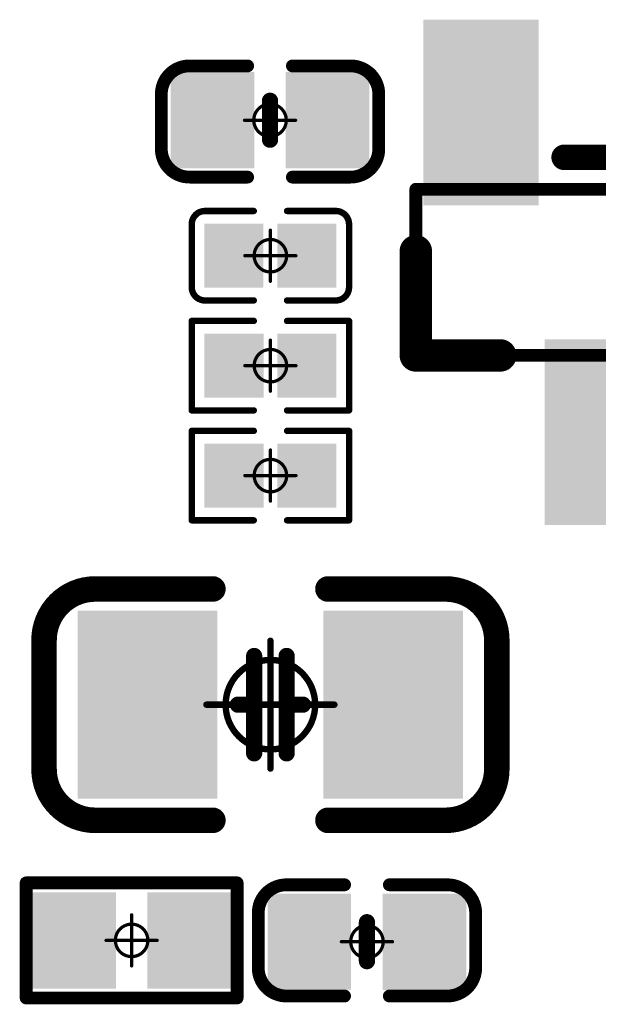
# Model space of a CAD drawing. Header units: millimetres. Extents: x 5.69 to 9.05, y 3.88 to 6.09.
# Tile 16 of 24: x 8.67 to 8.85, y 4.38 to 4.68. Entities that reach past the tile are written whole.
import ezdxf

# ---------------------------------------------------------------- set-up
doc = ezdxf.new("R2010")
doc.units = ezdxf.units.MM
doc.header["$MEASUREMENT"] = 0
for name, color, linetype in [('BottomLayer', 5, 'Continuous'), ('BottomOverlay', 54, 'Continuous'), ('BottomPaste', 16, 'Continuous'), ('BottomSolder', 6, 'Continuous'), ('Mechanical13', 56, 'Continuous'), ('Mechanical15', 56, 'Continuous')]:
    doc.layers.add(name, color=color, linetype=linetype)

# ---------------------------------------------------------------- blocks, each defined once
blk = doc.blocks.new('_0805_B_21')
at = {"layer": 'BottomLayer'}
for points in [[(-0.0203, -0.025), (-0.0203, 0.025), (-0.0553, -0.025), (-0.0553, 0.025)], [(0.05529, -0.025), (0.05529, 0.025), (0.02029, -0.025), (0.02029, 0.025)]]:
    blk.add_solid(points, dxfattribs=at)
at = {"layer": 'BottomOverlay', "const_width": 0.00787}
for points in [[(-0.06969, 0.01988, -0.414213), (-0.05394, 0.03562)], [(0.05393, 0.03562, -0.414213), (0.06968, 0.01988)], [(-0.05394, -0.03563, -0.414213), (-0.06969, -0.01988)], [(0.06968, -0.01988, -0.414213), (0.05393, -0.03563)]]:
    blk.add_lwpolyline(points, format="xyb", dxfattribs=at)
at = {"layer": 'BottomOverlay'}
for points, const_width in [([(-0.01772, 0.03562), (-0.05394, 0.03562)], 0.00787), ([(0.05393, 0.03562), (0.01771, 0.03562)], 0.00787), ([(-0.06969, 0.01988), (-0.06969, -0.01988)], 0.00787), ([(0.06968, 0.01988), (0.06968, -0.01988)], 0.00787), ([(-0.005, 0.015), (-0.005, -0.015)], 0.005), ([(0.005, 0.015), (0.005, -0.015)], 0.005), ([(-0.005, 0), (-0.01, 0)], 0.005), ([(0.01, 0), (0.005, 0)], 0.005), ([(-0.01772, -0.03563), (-0.05394, -0.03563)], 0.00787), ([(0.05393, -0.03563), (0.01771, -0.03563)], 0.00787)]:
    blk.add_lwpolyline(points, dxfattribs=dict(at, const_width=const_width))
for points, const_width in [([(-0.05591, 0.03562, 1), (-0.05197, 0.03562, 1)], 0.00394), ([(-0.05591, 0.03562, 1), (-0.05197, 0.03562, 1)], 0.00394), ([(-0.01969, 0.03562, 1), (-0.01575, 0.03562, 1)], 0.00394), ([(0.01574, 0.03562, 1), (0.01968, 0.03562, 1)], 0.00394), ([(0.05196, 0.03562, 1), (0.0559, 0.03562, 1)], 0.00394), ([(0.05196, 0.03562, 1), (0.0559, 0.03562, 1)], 0.00394), ([(-0.07165, 0.01988, 1), (-0.06772, 0.01988, 1)], 0.00394), ([(-0.07165, 0.01988, 1), (-0.06772, 0.01988, 1)], 0.00394), ([(0.06771, 0.01988, 1), (0.07165, 0.01988, 1)], 0.00394), ([(0.06771, 0.01988, 1), (0.07165, 0.01988, 1)], 0.00394), ([(-0.00625, 0.015, 1), (-0.00375, 0.015, 1)], 0.0025), ([(0.00375, 0.015, 1), (0.00625, 0.015, 1)], 0.0025), ([(-0.01125, 0, 1), (-0.00875, 0, 1)], 0.0025), ([(-0.00625, 0, 1), (-0.00375, 0, 1)], 0.0025), ([(0.00375, 0, 1), (0.00625, 0, 1)], 0.0025), ([(0.00875, 0, 1), (0.01125, 0, 1)], 0.0025), ([(-0.00625, -0.015, 1), (-0.00375, -0.015, 1)], 0.0025), ([(0.00375, -0.015, 1), (0.00625, -0.015, 1)], 0.0025), ([(-0.07165, -0.01988, 1), (-0.06772, -0.01988, 1)], 0.00394), ([(-0.07165, -0.01988, 1), (-0.06772, -0.01988, 1)], 0.00394), ([(0.06771, -0.01988, 1), (0.07165, -0.01988, 1)], 0.00394), ([(0.06771, -0.01988, 1), (0.07165, -0.01988, 1)], 0.00394), ([(-0.05591, -0.03563, 1), (-0.05197, -0.03563, 1)], 0.00394), ([(-0.05591, -0.03563, 1), (-0.05197, -0.03563, 1)], 0.00394), ([(-0.01969, -0.03563, 1), (-0.01575, -0.03563, 1)], 0.00394), ([(0.01574, -0.03563, 1), (0.01968, -0.03563, 1)], 0.00394), ([(0.05196, -0.03563, 1), (0.0559, -0.03563, 1)], 0.00394), ([(0.05196, -0.03563, 1), (0.0559, -0.03563, 1)], 0.00394)]:
    blk.add_lwpolyline(points, format="xyb", close=True, dxfattribs=dict(at, const_width=const_width))
at = {"layer": 'BottomPaste'}
for points in [[(-0.0203, -0.025), (-0.0203, 0.025), (-0.0553, -0.025), (-0.0553, 0.025)], [(0.05529, -0.025), (0.05529, 0.025), (0.02029, -0.025), (0.02029, 0.025)]]:
    blk.add_solid(points, dxfattribs=at)
at = {"layer": 'BottomSolder'}
for points in [[(-0.0163, -0.029), (-0.0163, 0.029), (-0.0593, -0.029), (-0.0593, 0.029)], [(0.05929, -0.029), (0.05929, 0.029), (0.01629, -0.029), (0.01629, 0.029)]]:
    blk.add_solid(points, dxfattribs=at)
at = {"layer": 'Mechanical15', "const_width": 0.00197}
for points in [[(0, 0.01969), (0, -0.01969)], [(0, 0.01969), (0, -0.01969)], [(0.01969, 0), (-0.01969, 0)], [(0.01969, 0), (-0.01969, 0)]]:
    blk.add_lwpolyline(points, dxfattribs=at)
at = {"layer": 'Mechanical15'}
for points, const_width in [([(-0.00049, 0.01969, 1), (0.00049, 0.01969, 1)], 0.000984), ([(-0.00049, 0.01969, 1), (0.00049, 0.01969, 1)], 0.000984), ([(0.01378, 0, 1), (-0.01378, 0, 1)], 0.00197), ([(0.01378, 0, 1), (-0.01378, 0, 1)], 0.00197), ([(-0.02018, 0, 1), (-0.01919, 0, 1)], 0.000984), ([(-0.02018, 0, 1), (-0.01919, 0, 1)], 0.000984), ([(-0.01427, 0, 1), (-0.01329, 0, 1)], 0.000984), ([(-0.01427, 0, 1), (-0.01329, 0, 1)], 0.000984), ([(0.01329, 0, 1), (0.01427, 0, 1)], 0.000984), ([(0.01329, 0, 1), (0.01427, 0, 1)], 0.000984), ([(0.01919, 0, 1), (0.02018, 0, 1)], 0.000984), ([(0.01919, 0, 1), (0.02018, 0, 1)], 0.000984), ([(-0.00049, -0.01969, 1), (0.00049, -0.01969, 1)], 0.000984), ([(-0.00049, -0.01969, 1), (0.00049, -0.01969, 1)], 0.000984)]:
    blk.add_lwpolyline(points, format="xyb", close=True, dxfattribs=dict(at, const_width=const_width))
blk = doc.blocks.new('C0402_B_22')
at = {"layer": 'BottomLayer'}
for points in [[(-0.02657, -0.01082), (-0.00886, -0.01082), (-0.02657, 0.01083), (-0.00886, 0.01083)], [(0.00886, -0.01083), (0.02657, -0.01083), (0.00886, 0.01083), (0.02657, 0.01083)]]:
    blk.add_solid(points, dxfattribs=at)
at = {"layer": 'BottomOverlay', "const_width": 0.00394}
for points in [[(-0.03346, 0.00886, -0.414214), (-0.0248, 0.01752)], [(0.0248, 0.01752, -0.414214), (0.03346, 0.00886)], [(-0.0248, -0.01673, -0.414214), (-0.03346, -0.00807)], [(0.03346, -0.00807, -0.414214), (0.0248, -0.01673)]]:
    blk.add_lwpolyline(points, format="xyb", dxfattribs=at)
at = {"layer": 'BottomOverlay'}
for points, const_width in [([(-0.02578, 0.01752, 1), (-0.02382, 0.01752, 1)], 0.00197), ([(-0.02559, 0.01752, 1), (-0.02362, 0.01752, 1)], 0.00197), ([(-0.00787, 0.01752, 1), (-0.0059, 0.01752, 1)], 0.00197), ([(0.00591, 0.01752, 1), (0.00787, 0.01752, 1)], 0.00197), ([(0.02362, 0.01752, 1), (0.02559, 0.01752, 1)], 0.00197), ([(0.02382, 0.01752, 1), (0.02579, 0.01752, 1)], 0.00197), ([(-0.03445, 0.00886, 1), (-0.03248, 0.00886, 1)], 0.00197), ([(-0.03445, 0.00886, 1), (-0.03248, 0.00886, 1)], 0.00197), ([(0.03248, 0.00886, 1), (0.03445, 0.00886, 1)], 0.00197), ([(0.03248, 0.00886, 1), (0.03445, 0.00886, 1)], 0.00197), ([(-0.00125, 0.006, 1), (0.00125, 0.006, 1)], 0.0025), ([(-0.00125, -0.006, 1), (0.00125, -0.006, 1)], 0.0025), ([(-0.03445, -0.00807, 1), (-0.03248, -0.00807, 1)], 0.00197), ([(-0.03445, -0.00807, 1), (-0.03248, -0.00807, 1)], 0.00197), ([(0.03248, -0.00807, 1), (0.03445, -0.00807, 1)], 0.00197), ([(0.03248, -0.00807, 1), (0.03445, -0.00807, 1)], 0.00197), ([(-0.02578, -0.01673, 1), (-0.02382, -0.01673, 1)], 0.00197), ([(-0.02559, -0.01673, 1), (-0.02362, -0.01673, 1)], 0.00197), ([(-0.00787, -0.01673, 1), (-0.0059, -0.01673, 1)], 0.00197), ([(0.00591, -0.01673, 1), (0.00787, -0.01673, 1)], 0.00197), ([(0.02362, -0.01673, 1), (0.02559, -0.01673, 1)], 0.00197), ([(0.02382, -0.01673, 1), (0.02579, -0.01673, 1)], 0.00197)]:
    blk.add_lwpolyline(points, format="xyb", close=True, dxfattribs=dict(at, const_width=const_width))
for points, const_width in [([(-0.0246, 0.01752), (-0.00689, 0.01752)], 0.00394), ([(0.00689, 0.01752), (0.02461, 0.01752)], 0.00394), ([(-0.03346, -0.00807), (-0.03346, 0.00886)], 0.00394), ([(0.03346, -0.00807), (0.03346, 0.00886)], 0.00394), ([(0, -0.006), (0, 0.006)], 0.005), ([(-0.0246, -0.01673), (-0.00689, -0.01673)], 0.00394), ([(0.00689, -0.01673), (0.02461, -0.01673)], 0.00394)]:
    blk.add_lwpolyline(points, dxfattribs=dict(at, const_width=const_width))
at = {"layer": 'BottomPaste'}
for points in [[(-0.02657, -0.01082), (-0.00886, -0.01082), (-0.02657, 0.01083), (-0.00886, 0.01083)], [(0.00886, -0.01083), (0.02657, -0.01083), (0.00886, 0.01083), (0.02657, 0.01083)]]:
    blk.add_solid(points, dxfattribs=at)
at = {"layer": 'BottomSolder'}
for points in [[(-0.03057, -0.01482), (-0.00486, -0.01482), (-0.03057, 0.01483), (-0.00486, 0.01483)], [(0.00486, -0.01483), (0.03057, -0.01483), (0.00486, 0.01483), (0.03057, 0.01483)]]:
    blk.add_solid(points, dxfattribs=at)
at = {"layer": 'Mechanical15', "const_width": 0.001}
for points in [[(0, -0.00787), (0, 0.00788)], [(-0.00787, 0), (0.00788, 0)]]:
    blk.add_lwpolyline(points, dxfattribs=at)
at = {"layer": 'Mechanical15'}
for points, const_width in [([(-0.00025, 0.00788, 1), (0.00025, 0.00788, 1)], 0.0005), ([(0.005, 0, 1), (-0.005, 0, 1)], 0.001), ([(-0.00812, 0, 1), (-0.00762, 0, 1)], 0.0005), ([(-0.00525, 0, 1), (-0.00475, 0, 1)], 0.0005), ([(0.00475, 0, 1), (0.00525, 0, 1)], 0.0005), ([(0.00763, 0, 1), (0.00813, 0, 1)], 0.0005), ([(-0.00025, -0.00787, 1), (0.00025, -0.00787, 1)], 0.0005)]:
    blk.add_lwpolyline(points, format="xyb", close=True, dxfattribs=dict(at, const_width=const_width))
blk = doc.blocks.new('R0402_B_89')
at = {"layer": 'BottomLayer'}
for points in [[(-0.02657, -0.01082), (-0.00886, -0.01082), (-0.02657, 0.01083), (-0.00886, 0.01083)], [(0.00886, -0.01083), (0.02657, -0.01083), (0.00886, 0.01083), (0.02657, 0.01083)]]:
    blk.add_solid(points, dxfattribs=at)
at = {"layer": 'BottomOverlay', "const_width": 0.00394}
for points in [[(-0.03248, 0.01772), (0.03248, 0.01772)], [(-0.03248, -0.01772), (-0.03248, 0.01772)], [(0.03248, -0.01772), (0.03248, 0.01772)], [(-0.03248, -0.01772), (0.03248, -0.01772)]]:
    blk.add_lwpolyline(points, dxfattribs=at)
at = {"layer": 'BottomOverlay', "const_width": 0.00197}
for points in [[(-0.03346, 0.01772, 1), (-0.0315, 0.01772, 1)], [(-0.03346, 0.01772, 1), (-0.0315, 0.01772, 1)], [(0.0315, 0.01772, 1), (0.03346, 0.01772, 1)], [(0.0315, 0.01772, 1), (0.03346, 0.01772, 1)], [(-0.03346, -0.01772, 1), (-0.0315, -0.01772, 1)], [(-0.03346, -0.01772, 1), (-0.0315, -0.01772, 1)], [(0.0315, -0.01772, 1), (0.03346, -0.01772, 1)], [(0.0315, -0.01772, 1), (0.03346, -0.01772, 1)]]:
    blk.add_lwpolyline(points, format="xyb", close=True, dxfattribs=at)
at = {"layer": 'BottomPaste'}
for points in [[(-0.02657, -0.01082), (-0.00886, -0.01082), (-0.02657, 0.01083), (-0.00886, 0.01083)], [(0.00886, -0.01083), (0.02657, -0.01083), (0.00886, 0.01083), (0.02657, 0.01083)]]:
    blk.add_solid(points, dxfattribs=at)
at = {"layer": 'BottomSolder'}
for points in [[(-0.03057, -0.01482), (-0.00486, -0.01482), (-0.03057, 0.01483), (-0.00486, 0.01483)], [(0.00486, -0.01483), (0.03057, -0.01483), (0.00486, 0.01483), (0.03057, 0.01483)]]:
    blk.add_solid(points, dxfattribs=at)
at = {"layer": 'Mechanical15', "const_width": 0.001}
for points in [[(0, -0.00787), (0, 0.00787)], [(-0.00787, 0), (0.00787, 0)]]:
    blk.add_lwpolyline(points, dxfattribs=at)
at = {"layer": 'Mechanical15'}
for points, const_width in [([(-0.00025, 0.00787, 1), (0.00025, 0.00787, 1)], 0.0005), ([(0.005, 0, 1), (-0.005, 0, 1)], 0.001), ([(-0.00812, 0, 1), (-0.00762, 0, 1)], 0.0005), ([(-0.00525, 0, 1), (-0.00475, 0, 1)], 0.0005), ([(0.00475, 0, 1), (0.00525, 0, 1)], 0.0005), ([(0.00762, 0, 1), (0.00812, 0, 1)], 0.0005), ([(-0.00025, -0.00787, 1), (0.00025, -0.00787, 1)], 0.0005)]:
    blk.add_lwpolyline(points, format="xyb", close=True, dxfattribs=dict(at, const_width=const_width))
blk = doc.blocks.new('C0201_B_154')
at = {"layer": 'BottomLayer'}
for points in [[(-0.01831, -0.00787), (-0.00413, -0.00787), (-0.01831, 0.00787), (-0.00413, 0.00787)], [(0.00413, -0.00787), (0.01831, -0.00787), (0.00413, 0.00787), (0.01831, 0.00787)]]:
    blk.add_solid(points, dxfattribs=at)
at = {"layer": 'BottomOverlay', "const_width": 0.00197}
for points in [[(-0.02421, 0.0097, -0.414214), (-0.02013, 0.01378)], [(0.02013, 0.01378, -0.414214), (0.02421, 0.0097)], [(-0.02013, -0.01378, -0.414214), (-0.02421, -0.0097)], [(0.02421, -0.0097, -0.414214), (0.02013, -0.01378)]]:
    blk.add_lwpolyline(points, format="xyb", dxfattribs=at)
for points in [[(-0.02013, 0.01378), (-0.00512, 0.01378)], [(0.00512, 0.01378), (0.02013, 0.01378)], [(-0.02421, -0.0097), (-0.02421, 0.0097)], [(0.02421, -0.0097), (0.02421, 0.0097)], [(-0.02013, -0.01378), (-0.00512, -0.01378)], [(0.00512, -0.01378), (0.02013, -0.01378)]]:
    blk.add_lwpolyline(points, dxfattribs=at)
at = {"layer": 'BottomOverlay', "const_width": 0.000984}
for points in [[(-0.02062, 0.01378, 1), (-0.01964, 0.01378, 1)], [(-0.02062, 0.01378, 1), (-0.01964, 0.01378, 1)], [(-0.00561, 0.01378, 1), (-0.00463, 0.01378, 1)], [(0.00463, 0.01378, 1), (0.00561, 0.01378, 1)], [(0.01964, 0.01378, 1), (0.02062, 0.01378, 1)], [(0.01964, 0.01378, 1), (0.02062, 0.01378, 1)], [(-0.0247, 0.0097, 1), (-0.02372, 0.0097, 1)], [(-0.0247, 0.0097, 1), (-0.02372, 0.0097, 1)], [(0.02372, 0.0097, 1), (0.0247, 0.0097, 1)], [(0.02372, 0.0097, 1), (0.0247, 0.0097, 1)], [(-0.0247, -0.0097, 1), (-0.02372, -0.0097, 1)], [(-0.0247, -0.0097, 1), (-0.02372, -0.0097, 1)], [(0.02372, -0.0097, 1), (0.0247, -0.0097, 1)], [(0.02372, -0.0097, 1), (0.0247, -0.0097, 1)], [(-0.02062, -0.01378, 1), (-0.01964, -0.01378, 1)], [(-0.02062, -0.01378, 1), (-0.01964, -0.01378, 1)], [(-0.00561, -0.01378, 1), (-0.00463, -0.01378, 1)], [(0.00463, -0.01378, 1), (0.00561, -0.01378, 1)], [(0.01964, -0.01378, 1), (0.02062, -0.01378, 1)], [(0.01964, -0.01378, 1), (0.02062, -0.01378, 1)]]:
    blk.add_lwpolyline(points, format="xyb", close=True, dxfattribs=at)
at = {"layer": 'BottomPaste'}
for points in [[(-0.01831, -0.00787), (-0.00413, -0.00787), (-0.01831, 0.00787), (-0.00413, 0.00787)], [(0.00413, -0.00787), (0.01831, -0.00787), (0.00413, 0.00787), (0.01831, 0.00787)]]:
    blk.add_solid(points, dxfattribs=at)
at = {"layer": 'BottomSolder'}
for points in [[(-0.02031, -0.00987), (-0.00213, -0.00987), (-0.02031, 0.00987), (-0.00213, 0.00987)], [(0.00213, -0.00987), (0.02031, -0.00987), (0.00213, 0.00987), (0.02031, 0.00987)]]:
    blk.add_solid(points, dxfattribs=at)
at = {"layer": 'Mechanical15', "const_width": 0.001}
for points in [[(0, -0.00787), (0, 0.00787)], [(-0.00787, 0), (0.00787, 0)]]:
    blk.add_lwpolyline(points, dxfattribs=at)
at = {"layer": 'Mechanical15'}
for points, const_width in [([(-0.00025, 0.00787, 1), (0.00025, 0.00787, 1)], 0.0005), ([(0.005, 0, 1), (-0.005, 0, 1)], 0.001), ([(-0.00812, 0, 1), (-0.00762, 0, 1)], 0.0005), ([(-0.00525, 0, 1), (-0.00475, 0, 1)], 0.0005), ([(0.00475, 0, 1), (0.00525, 0, 1)], 0.0005), ([(0.00762, 0, 1), (0.00812, 0, 1)], 0.0005), ([(-0.00025, -0.00787, 1), (0.00025, -0.00787, 1)], 0.0005)]:
    blk.add_lwpolyline(points, format="xyb", close=True, dxfattribs=dict(at, const_width=const_width))
blk = doc.blocks.new('C0402_B_156')
at = {"layer": 'BottomLayer'}
for points in [[(-0.02657, -0.01082), (-0.00886, -0.01082), (-0.02657, 0.01083), (-0.00886, 0.01083)], [(0.00886, -0.01083), (0.02657, -0.01083), (0.00886, 0.01083), (0.02657, 0.01083)]]:
    blk.add_solid(points, dxfattribs=at)
at = {"layer": 'BottomOverlay', "const_width": 0.00394}
for points in [[(-0.03346, 0.00886, -0.414214), (-0.0248, 0.01752)], [(0.0248, 0.01752, -0.414214), (0.03346, 0.00886)], [(-0.0248, -0.01673, -0.414214), (-0.03346, -0.00807)], [(0.03346, -0.00807, -0.414214), (0.0248, -0.01673)]]:
    blk.add_lwpolyline(points, format="xyb", dxfattribs=at)
at = {"layer": 'BottomOverlay'}
for points, const_width in [([(-0.02578, 0.01752, 1), (-0.02382, 0.01752, 1)], 0.00197), ([(-0.02559, 0.01752, 1), (-0.02362, 0.01752, 1)], 0.00197), ([(-0.00787, 0.01752, 1), (-0.0059, 0.01752, 1)], 0.00197), ([(0.00591, 0.01752, 1), (0.00787, 0.01752, 1)], 0.00197), ([(0.02362, 0.01752, 1), (0.02559, 0.01752, 1)], 0.00197), ([(0.02382, 0.01752, 1), (0.02579, 0.01752, 1)], 0.00197), ([(-0.03445, 0.00886, 1), (-0.03248, 0.00886, 1)], 0.00197), ([(-0.03445, 0.00886, 1), (-0.03248, 0.00886, 1)], 0.00197), ([(0.03248, 0.00886, 1), (0.03445, 0.00886, 1)], 0.00197), ([(0.03248, 0.00886, 1), (0.03445, 0.00886, 1)], 0.00197), ([(-0.00125, 0.006, 1), (0.00125, 0.006, 1)], 0.0025), ([(-0.00125, -0.006, 1), (0.00125, -0.006, 1)], 0.0025), ([(-0.03445, -0.00807, 1), (-0.03248, -0.00807, 1)], 0.00197), ([(-0.03445, -0.00807, 1), (-0.03248, -0.00807, 1)], 0.00197), ([(0.03248, -0.00807, 1), (0.03445, -0.00807, 1)], 0.00197), ([(0.03248, -0.00807, 1), (0.03445, -0.00807, 1)], 0.00197), ([(-0.02578, -0.01673, 1), (-0.02382, -0.01673, 1)], 0.00197), ([(-0.02559, -0.01673, 1), (-0.02362, -0.01673, 1)], 0.00197), ([(-0.00787, -0.01673, 1), (-0.0059, -0.01673, 1)], 0.00197), ([(0.00591, -0.01673, 1), (0.00787, -0.01673, 1)], 0.00197), ([(0.02362, -0.01673, 1), (0.02559, -0.01673, 1)], 0.00197), ([(0.02382, -0.01673, 1), (0.02579, -0.01673, 1)], 0.00197)]:
    blk.add_lwpolyline(points, format="xyb", close=True, dxfattribs=dict(at, const_width=const_width))
for points, const_width in [([(-0.00689, 0.01752), (-0.0246, 0.01752)], 0.00394), ([(0.02461, 0.01752), (0.00689, 0.01752)], 0.00394), ([(-0.03346, 0.00886), (-0.03346, -0.00807)], 0.00394), ([(0.03346, 0.00886), (0.03346, -0.00807)], 0.00394), ([(0, 0.006), (0, -0.006)], 0.005), ([(-0.00689, -0.01673), (-0.0246, -0.01673)], 0.00394), ([(0.02461, -0.01673), (0.00689, -0.01673)], 0.00394)]:
    blk.add_lwpolyline(points, dxfattribs=dict(at, const_width=const_width))
at = {"layer": 'BottomPaste'}
for points in [[(-0.02657, -0.01082), (-0.00886, -0.01082), (-0.02657, 0.01083), (-0.00886, 0.01083)], [(0.00886, -0.01083), (0.02657, -0.01083), (0.00886, 0.01083), (0.02657, 0.01083)]]:
    blk.add_solid(points, dxfattribs=at)
at = {"layer": 'BottomSolder'}
for points in [[(-0.03057, -0.01482), (-0.00486, -0.01482), (-0.03057, 0.01483), (-0.00486, 0.01483)], [(0.00486, -0.01483), (0.03057, -0.01483), (0.00486, 0.01483), (0.03057, 0.01483)]]:
    blk.add_solid(points, dxfattribs=at)
at = {"layer": 'Mechanical15', "const_width": 0.001}
for points in [[(0, 0.00788), (0, -0.00787)], [(0.00788, 0), (-0.00787, 0)]]:
    blk.add_lwpolyline(points, dxfattribs=at)
at = {"layer": 'Mechanical15'}
for points, const_width in [([(-0.00025, 0.00788, 1), (0.00025, 0.00788, 1)], 0.0005), ([(0.005, 0, 1), (-0.005, 0, 1)], 0.001), ([(-0.00812, 0, 1), (-0.00762, 0, 1)], 0.0005), ([(-0.00525, 0, 1), (-0.00475, 0, 1)], 0.0005), ([(0.00475, 0, 1), (0.00525, 0, 1)], 0.0005), ([(0.00763, 0, 1), (0.00813, 0, 1)], 0.0005), ([(-0.00025, -0.00787, 1), (0.00025, -0.00787, 1)], 0.0005)]:
    blk.add_lwpolyline(points, format="xyb", close=True, dxfattribs=dict(at, const_width=const_width))
blk = doc.blocks.new('SOT_23_B_160')
at = {"layer": 'BottomLayer'}
for points in [[(0.02461, 0.05118), (0.02461, 0.02362), (0.07382, 0.05118), (0.07382, 0.02362)], [(-0.07382, 0.01378), (-0.07382, -0.01378), (-0.02461, 0.01378), (-0.02461, -0.01378)], [(0.02461, -0.02362), (0.02461, -0.05118), (0.07382, -0.02362), (0.07382, -0.05118)]]:
    blk.add_solid(points, dxfattribs=at)
at = {"layer": 'BottomOverlay'}
for points, const_width in [([(0.0065, 0.05748), (-0.02559, 0.05748)], 0.01), ([(-0.02559, 0.0315), (-0.02559, 0.05748)], 0.01), ([(-0.02559, 0.0315), (-0.02559, 0.05748)], 0.01), ([(-0.02559, 0.0315), (-0.02559, 0.05748)], 0.01), ([(0.03543, -0.01181), (0.03543, 0.01181)], 0.00787), ([(-0.02559, -0.05748), (-0.02559, -0.0315)], 0.01), ([(0.0065, -0.05748), (-0.02559, -0.05748)], 0.01)]:
    blk.add_lwpolyline(points, dxfattribs=dict(at, const_width=const_width))
for points, const_width in [([(-0.02809, 0.05748, 1), (-0.02309, 0.05748, 1)], 0.005), ([(-0.02809, 0.05748, 1), (-0.02309, 0.05748, 1)], 0.005), ([(-0.02809, 0.05748, 1), (-0.02309, 0.05748, 1)], 0.005), ([(-0.02809, 0.05748, 1), (-0.02309, 0.05748, 1)], 0.005), ([(0.004, 0.05748, 1), (0.009, 0.05748, 1)], 0.005), ([(-0.02809, 0.0315, 1), (-0.02309, 0.0315, 1)], 0.005), ([(-0.02809, 0.0315, 1), (-0.02309, 0.0315, 1)], 0.005), ([(-0.02809, 0.0315, 1), (-0.02309, 0.0315, 1)], 0.005), ([(0.03346, 0.01181, 1), (0.0374, 0.01181, 1)], 0.00394), ([(0.03346, -0.01181, 1), (0.0374, -0.01181, 1)], 0.00394), ([(-0.02809, -0.0315, 1), (-0.02309, -0.0315, 1)], 0.005), ([(-0.02809, -0.05748, 1), (-0.02309, -0.05748, 1)], 0.005), ([(-0.02809, -0.05748, 1), (-0.02309, -0.05748, 1)], 0.005), ([(0.004, -0.05748, 1), (0.009, -0.05748, 1)], 0.005)]:
    blk.add_lwpolyline(points, format="xyb", close=True, dxfattribs=dict(at, const_width=const_width))
at = {"layer": 'BottomPaste'}
for points in [[(0.02461, 0.05118), (0.02461, 0.02362), (0.07382, 0.05118), (0.07382, 0.02362)], [(-0.07382, 0.01378), (-0.07382, -0.01378), (-0.02461, 0.01378), (-0.02461, -0.01378)], [(0.02461, -0.02362), (0.02461, -0.05118), (0.07382, -0.02362), (0.07382, -0.05118)]]:
    blk.add_solid(points, dxfattribs=at)
at = {"layer": 'BottomSolder'}
for points in [[(0.02061, 0.05518), (0.02061, 0.01962), (0.07782, 0.05518), (0.07782, 0.01962)], [(-0.07782, 0.01778), (-0.07782, -0.01778), (-0.02061, 0.01778), (-0.02061, -0.01778)], [(0.02061, -0.01962), (0.02061, -0.05518), (0.07782, -0.01962), (0.07782, -0.05518)]]:
    blk.add_solid(points, dxfattribs=at)
at = {"layer": 'Mechanical13', "const_width": 0.00394}
for points in [[(-0.02559, -0.05748), (-0.02559, 0.05748)], [(0.02559, 0.05748), (-0.02559, 0.05748)], [(-0.02559, -0.05748), (-0.02559, 0.05748)], [(0.02559, 0.05748), (-0.02559, 0.05748)], [(0.02559, 0.05748), (-0.02559, 0.05748)], [(-0.02559, -0.05748), (-0.02559, 0.05748)], [(0.02559, -0.05748), (0.02559, 0.05748)], [(0.02559, -0.05748), (0.02559, 0.05748)], [(0.02559, -0.05748), (0.02559, 0.05748)], [(0.02559, -0.05748), (-0.02559, -0.05748)], [(0.02559, -0.05748), (-0.02559, -0.05748)], [(0.02559, -0.05748), (-0.02559, -0.05748)]]:
    blk.add_lwpolyline(points, dxfattribs=at)
at = {"layer": 'Mechanical13', "const_width": 0.00197}
for points in [[(-0.02657, 0.05748, 1), (-0.02461, 0.05748, 1)], [(-0.02657, 0.05748, 1), (-0.02461, 0.05748, 1)], [(-0.02657, 0.05748, 1), (-0.02461, 0.05748, 1)], [(-0.02657, 0.05748, 1), (-0.02461, 0.05748, 1)], [(-0.02657, 0.05748, 1), (-0.02461, 0.05748, 1)], [(-0.02657, 0.05748, 1), (-0.02461, 0.05748, 1)], [(0.02461, 0.05748, 1), (0.02657, 0.05748, 1)], [(0.02461, 0.05748, 1), (0.02657, 0.05748, 1)], [(0.02461, 0.05748, 1), (0.02657, 0.05748, 1)], [(0.02461, 0.05748, 1), (0.02657, 0.05748, 1)], [(0.02461, 0.05748, 1), (0.02657, 0.05748, 1)], [(0.02461, 0.05748, 1), (0.02657, 0.05748, 1)], [(-0.02657, -0.05748, 1), (-0.02461, -0.05748, 1)], [(-0.02657, -0.05748, 1), (-0.02461, -0.05748, 1)], [(-0.02657, -0.05748, 1), (-0.02461, -0.05748, 1)], [(-0.02657, -0.05748, 1), (-0.02461, -0.05748, 1)], [(-0.02657, -0.05748, 1), (-0.02461, -0.05748, 1)], [(-0.02657, -0.05748, 1), (-0.02461, -0.05748, 1)], [(0.02461, -0.05748, 1), (0.02657, -0.05748, 1)], [(0.02461, -0.05748, 1), (0.02657, -0.05748, 1)], [(0.02461, -0.05748, 1), (0.02657, -0.05748, 1)], [(0.02461, -0.05748, 1), (0.02657, -0.05748, 1)], [(0.02461, -0.05748, 1), (0.02657, -0.05748, 1)], [(0.02461, -0.05748, 1), (0.02657, -0.05748, 1)]]:
    blk.add_lwpolyline(points, format="xyb", close=True, dxfattribs=at)
blk = doc.blocks.new('R0201_B_164')
at = {"layer": 'BottomLayer'}
for points in [[(-0.01831, -0.00787), (-0.00413, -0.00787), (-0.01831, 0.00787), (-0.00413, 0.00787)], [(0.00413, -0.00787), (0.01831, -0.00787), (0.00413, 0.00787), (0.01831, 0.00787)]]:
    blk.add_solid(points, dxfattribs=at)
at = {"layer": 'BottomOverlay', "const_width": 0.00197}
for points in [[(-0.02421, 0.01378), (-0.02421, -0.01378)], [(-0.00512, 0.01378), (-0.02421, 0.01378)], [(0.02421, 0.01378), (0.00512, 0.01378)], [(0.02421, 0.01378), (0.02421, -0.01378)], [(-0.00512, -0.01378), (-0.02421, -0.01378)], [(0.02421, -0.01378), (0.00512, -0.01378)]]:
    blk.add_lwpolyline(points, dxfattribs=at)
at = {"layer": 'BottomOverlay', "const_width": 0.000984}
for points in [[(-0.0247, 0.01378, 1), (-0.02372, 0.01378, 1)], [(-0.0247, 0.01378, 1), (-0.02372, 0.01378, 1)], [(-0.00561, 0.01378, 1), (-0.00463, 0.01378, 1)], [(0.00463, 0.01378, 1), (0.00561, 0.01378, 1)], [(0.02372, 0.01378, 1), (0.0247, 0.01378, 1)], [(0.02372, 0.01378, 1), (0.0247, 0.01378, 1)], [(-0.0247, -0.01378, 1), (-0.02372, -0.01378, 1)], [(-0.0247, -0.01378, 1), (-0.02372, -0.01378, 1)], [(-0.00561, -0.01378, 1), (-0.00463, -0.01378, 1)], [(0.00463, -0.01378, 1), (0.00561, -0.01378, 1)], [(0.02372, -0.01378, 1), (0.0247, -0.01378, 1)], [(0.02372, -0.01378, 1), (0.0247, -0.01378, 1)]]:
    blk.add_lwpolyline(points, format="xyb", close=True, dxfattribs=at)
at = {"layer": 'BottomPaste'}
for points in [[(-0.01831, -0.00787), (-0.00413, -0.00787), (-0.01831, 0.00787), (-0.00413, 0.00787)], [(0.00413, -0.00787), (0.01831, -0.00787), (0.00413, 0.00787), (0.01831, 0.00787)]]:
    blk.add_solid(points, dxfattribs=at)
at = {"layer": 'BottomSolder'}
for points in [[(-0.02031, -0.00987), (-0.00213, -0.00987), (-0.02031, 0.00987), (-0.00213, 0.00987)], [(0.00213, -0.00987), (0.02031, -0.00987), (0.00213, 0.00987), (0.02031, 0.00987)]]:
    blk.add_solid(points, dxfattribs=at)
at = {"layer": 'Mechanical15', "const_width": 0.001}
for points in [[(0, 0.00787), (0, -0.00787)], [(0.00787, 0), (-0.00787, 0)]]:
    blk.add_lwpolyline(points, dxfattribs=at)
at = {"layer": 'Mechanical15'}
for points, const_width in [([(-0.00025, 0.00787, 1), (0.00025, 0.00787, 1)], 0.0005), ([(0.005, 0, 1), (-0.005, 0, 1)], 0.001), ([(-0.00812, 0, 1), (-0.00762, 0, 1)], 0.0005), ([(-0.00525, 0, 1), (-0.00475, 0, 1)], 0.0005), ([(0.00475, 0, 1), (0.00525, 0, 1)], 0.0005), ([(0.00762, 0, 1), (0.00812, 0, 1)], 0.0005), ([(-0.00025, -0.00787, 1), (0.00025, -0.00787, 1)], 0.0005)]:
    blk.add_lwpolyline(points, format="xyb", close=True, dxfattribs=dict(at, const_width=const_width))
blk = doc.blocks.new('R0201_B_166')
at = {"layer": 'BottomLayer'}
for points in [[(-0.01831, -0.00787), (-0.00413, -0.00787), (-0.01831, 0.00787), (-0.00413, 0.00787)], [(0.00413, -0.00787), (0.01831, -0.00787), (0.00413, 0.00787), (0.01831, 0.00787)]]:
    blk.add_solid(points, dxfattribs=at)
at = {"layer": 'BottomOverlay', "const_width": 0.00197}
for points in [[(-0.02421, -0.01378), (-0.02421, 0.01378)], [(-0.02421, 0.01378), (-0.00512, 0.01378)], [(0.00512, 0.01378), (0.02421, 0.01378)], [(0.02421, -0.01378), (0.02421, 0.01378)], [(-0.02421, -0.01378), (-0.00512, -0.01378)], [(0.00512, -0.01378), (0.02421, -0.01378)]]:
    blk.add_lwpolyline(points, dxfattribs=at)
at = {"layer": 'BottomOverlay', "const_width": 0.000984}
for points in [[(-0.0247, 0.01378, 1), (-0.02372, 0.01378, 1)], [(-0.0247, 0.01378, 1), (-0.02372, 0.01378, 1)], [(-0.00561, 0.01378, 1), (-0.00463, 0.01378, 1)], [(0.00463, 0.01378, 1), (0.00561, 0.01378, 1)], [(0.02372, 0.01378, 1), (0.0247, 0.01378, 1)], [(0.02372, 0.01378, 1), (0.0247, 0.01378, 1)], [(-0.0247, -0.01378, 1), (-0.02372, -0.01378, 1)], [(-0.0247, -0.01378, 1), (-0.02372, -0.01378, 1)], [(-0.00561, -0.01378, 1), (-0.00463, -0.01378, 1)], [(0.00463, -0.01378, 1), (0.00561, -0.01378, 1)], [(0.02372, -0.01378, 1), (0.0247, -0.01378, 1)], [(0.02372, -0.01378, 1), (0.0247, -0.01378, 1)]]:
    blk.add_lwpolyline(points, format="xyb", close=True, dxfattribs=at)
at = {"layer": 'BottomPaste'}
for points in [[(-0.01831, -0.00787), (-0.00413, -0.00787), (-0.01831, 0.00787), (-0.00413, 0.00787)], [(0.00413, -0.00787), (0.01831, -0.00787), (0.00413, 0.00787), (0.01831, 0.00787)]]:
    blk.add_solid(points, dxfattribs=at)
at = {"layer": 'BottomSolder'}
for points in [[(-0.02031, -0.00987), (-0.00213, -0.00987), (-0.02031, 0.00987), (-0.00213, 0.00987)], [(0.00213, -0.00987), (0.02031, -0.00987), (0.00213, 0.00987), (0.02031, 0.00987)]]:
    blk.add_solid(points, dxfattribs=at)
at = {"layer": 'Mechanical15', "const_width": 0.001}
for points in [[(0, -0.00787), (0, 0.00787)], [(-0.00787, 0), (0.00787, 0)]]:
    blk.add_lwpolyline(points, dxfattribs=at)
at = {"layer": 'Mechanical15'}
for points, const_width in [([(-0.00025, 0.00787, 1), (0.00025, 0.00787, 1)], 0.0005), ([(0.005, 0, 1), (-0.005, 0, 1)], 0.001), ([(-0.00812, 0, 1), (-0.00762, 0, 1)], 0.0005), ([(-0.00525, 0, 1), (-0.00475, 0, 1)], 0.0005), ([(0.00475, 0, 1), (0.00525, 0, 1)], 0.0005), ([(0.00762, 0, 1), (0.00812, 0, 1)], 0.0005), ([(-0.00025, -0.00787, 1), (0.00025, -0.00787, 1)], 0.0005)]:
    blk.add_lwpolyline(points, format="xyb", close=True, dxfattribs=dict(at, const_width=const_width))

msp = doc.modelspace()

# ---------------------------------------------------------------- block references
for name, p, rotation in [('SOT_23_B_160', (8.85021, 4.60272), 90), ('C0402_B_156', (8.74785, 4.64957), 180), ('R0201_B_164', (8.74797, 4.57398), 180), ('_0805_B_21', (8.74796, 4.46957), 180)]:
    msp.add_blockref(name, p, dxfattribs=dict(rotation=rotation))
for name, p in [('C0201_B_154', (8.74796, 4.60784)), ('R0201_B_166', (8.74797, 4.54012)), ('R0402_B_89', (8.70524, 4.39697)), ('C0402_B_22', (8.77768, 4.39657))]:
    msp.add_blockref(name, p)

doc.saveas('drawing.dxf')
